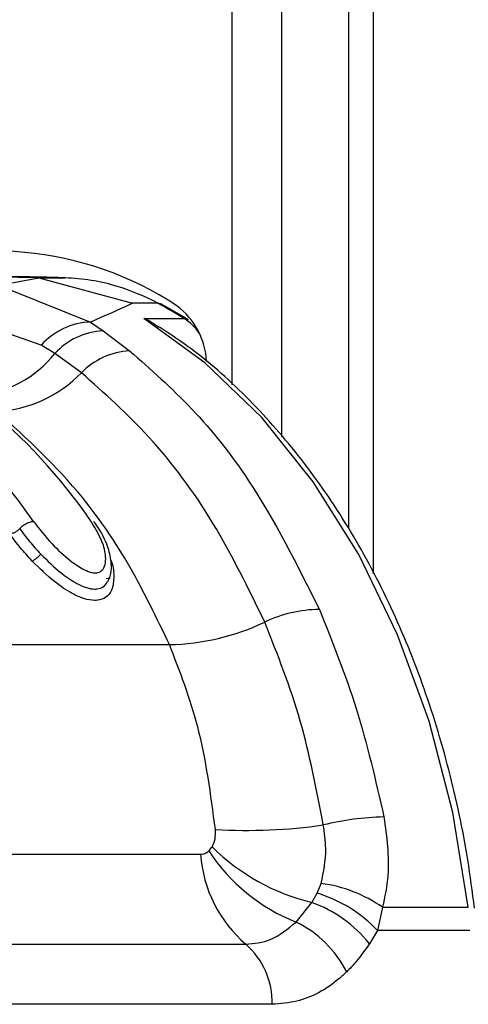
# Model space of a CAD drawing. Header units: millimetres. Extents: x 20 to 22981, y 40 to 19992.
# Tile 26 of 158: x 6688 to 6714, y 5872 to 5928. Entities that reach past the tile are written whole.
import ezdxf

# ---------------------------------------------------------------- set-up
doc = ezdxf.new("R2010")
doc.units = ezdxf.units.MM
doc.header["$LTSCALE"] = 2

msp = doc.modelspace()

# ---------------------------------------------------------------- linework, layer by layer
at = {"color": 8, "linetype": 'Continuous', "lineweight": 25}
for p, q in [((6700.184, 5907.269), (6700.184, 6410.022)), ((6702.975, 6410.022), (6702.975, 5904.336)), ((6708.138, 6410.022), (6708.138, 5896.619))]:
    msp.add_line(p, q, dxfattribs=at)
at = {"color": 7, "linetype": 'Continuous', "lineweight": 25}
for p, q in [((6706.754, 6410.022), (6706.754, 5899.184)), ((6689.28, 5913.313), (6685.944, 5913.367)), ((6686.25, 5912.76), (6689.28, 5913.313)), ((6689.28, 5913.313), (6694.566, 5911.88)), ((6689.28, 5913.313), (6690.756, 5913.313)), ((6687.753, 5912.599), (6692.189, 5910.819)), ((6695.98, 5911.88), (6694.566, 5911.88)), ((6697.706, 5910.96), (6696.202, 5911.826)), ((6689.409, 5909.515), (6685.37, 5910.932)), ((6692.189, 5910.819), (6692.901, 5910.323)), ((6695.2, 5911.026), (6697.463, 5911.026)), ((6692.901, 5910.323), (6694.389, 5909.2)), ((6690.173, 5909.041), (6689.409, 5909.515)), ((6691.674, 5907.955), (6690.173, 5909.041)), ((6693.297, 5896.376), (6693.067, 5896.337)), ((6657.399, 5892.624), (6696.644, 5892.624)), ((6672.128, 5880.806), (6698.401, 5880.806)), ((6704.98, 5878.611), (6705.203, 5879.156)), ((6704.675, 5878.085), (6704.98, 5878.611)), ((6703.792, 5876.976), (6704.675, 5878.085)), ((6708.669, 5877.813), (6708.38, 5876.51)), ((6708.669, 5877.813), (6713.508, 5877.813)), ((6708.38, 5876.51), (6707.93, 5875.754)), ((6713.6, 5876.51), (6708.38, 5876.51)), ((6674.681, 5875.726), (6700.954, 5875.726)), ((6702.446, 5872.339), (6676.173, 5872.339))]:
    msp.add_line(p, q, dxfattribs=at)
at = {"color": 7, "linetype": 'Continuous', "lineweight": 25, "flags": 128}
for points in [[(6695.98, 5911.88), (6696.113, 5911.862), (6696.202, 5911.826)], [(6713.508, 5877.813), (6712.631, 5883.154), (6711.295, 5888.301), (6709.518, 5893.174), (6707.328, 5897.699), (6704.76, 5901.806), (6701.852, 5905.432), (6698.649, 5908.521), (6695.2, 5911.026)]]:
    msp.add_lwpolyline(points, dxfattribs=at)
at = {"color": 8, "linetype": 'Continuous', "lineweight": 25, "flags": 128}
msp.add_lwpolyline([(6697.463, 5911.026), (6697.595, 5911.008), (6697.706, 5910.96)], dxfattribs=at)
at = {"color": 7, "linetype": 'Continuous', "lineweight": 25}
for centre, radius, start, end in [((6686.75, 5896.072), 18.755, 56.6183, 112.9153), ((6683.249, 5888.068), 27.002, 58.2366, 61.8676), ((6694.526, 5908.361), 4.223, 3.247, 52.9685), ((6692.329, 5906.904), 3.917, 92.0503, 138.1975), ((6693.099, 5906.358), 3.97, 92.8636, 137.4809), ((6694.646, 5905.055), 4.153, 93.5527, 135.7091), ((6685.042, 5913.181), 6.593, 276.3792, 321.1019), ((6686.47, 5912.993), 7.243, 273.6931, 315.9259), ((6665.035, 5880.709), 33.097, 34.7562, 50.4838), ((6661.214, 5880.238), 33.832, 34.8627, 47.9247), ((6688.084, 5898.815), 1.692, 299.0268, 320.0719), ((6705.192, 5887.176), 7.434, 90.689, 115.2493), ((6696.409, 5905.582), 12.96, 271.0367, 295.6578), ((6701.049, 5912.479), 30.33, 266.5703, 278.1046), ((6709.102, 5867.09), 15.82, 91.2746, 103.8139), ((6705.748, 5881.316), 7.365, 183.9756, 229.3887), ((6707.703, 5886.83), 10.602, 213.4518, 248.3528), ((6707.514, 5889.801), 12.056, 225.3798, 256.3772), ((6704.123, 5871.224), 8.006, 55.4016, 82.2491), ((6702.614, 5870.978), 7.991, 43.816, 72.7804), ((6702.173, 5871.152), 7.37, 38.6379, 70.1601), ((6701.016, 5871.288), 6.329, 27.1546, 63.9841), ((6698.061, 5872.429), 4.385, 358.8134, 48.7301)]:
    msp.add_arc(centre, radius, start, end, dxfattribs=at)
at = {"color": 8, "linetype": 'Continuous', "lineweight": 25}
msp.add_arc((6695.812, 5908.449), 3.06, 34.6523, 57.3572, dxfattribs=at)
at = {"color": 7, "linetype": 'Continuous', "lineweight": 25}
for points, knots in [([(6690.756, 5913.313), (6690.205, 5913.329), (6689.374, 5913.352), (6688.262, 5913.365), (6687.7, 5913.367), (6687.419, 5913.367)], [0, 0, 0, 0, 0.495025, 0.747513, 1, 1, 1, 1]), ([(6695.98, 5911.88), (6695.98, 5911.88), (6695.236, 5912.278), (6693.993, 5912.789), (6692.234, 5913.211), (6691.248, 5913.279), (6690.756, 5913.313)], [0, 0, 0, 0, 0.0000159, 0.4466599, 0.723309, 1, 1, 1, 1]), ([(6694.566, 5911.88), (6694.529, 5911.862), (6693.802, 5911.515), (6692.974, 5911.158), (6692.189, 5910.819)], [0, 0, 0, 0, 0.0503496, 1, 1, 1, 1]), ([(6695.2, 5911.026), (6695.206, 5911.024), (6695.515, 5910.902), (6695.795, 5910.71), (6696.069, 5910.522)], [0, 0, 0, 0, 0.018235, 1, 1, 1, 1]), ([(6713.862, 5877.756), (6713.741, 5878.672), (6713.39, 5881.321), (6712.471, 5885.605), (6710.976, 5890.479), (6709.068, 5895.07), (6706.78, 5899.311), (6704.143, 5903.146), (6701.187, 5906.495), (6698.47, 5908.952), (6696.698, 5910.122), (6696.076, 5910.533)], [0, 0, 0, 0, 0.065369, 0.189197, 0.313117, 0.437082, 0.561088, 0.685113, 0.809103, 0.932979, 1, 1, 1, 1]), ([(6694.389, 5909.2), (6695.584, 5908.148), (6697.997, 5906.024), (6701.765, 5901.295), (6703.848, 5897.123), (6705.103, 5894.61)], [0, 0, 0, 0, 0.2806393, 0.5667294, 1, 1, 1, 1]), ([(6702.021, 5893.9), (6701.096, 5895.797), (6699.22, 5899.644), (6695.689, 5904.387), (6692.972, 5906.802), (6691.674, 5907.955)], [0, 0, 0, 0, 0.336897, 0.683326, 1, 1, 1, 1]), ([(6696.644, 5892.624), (6695.933, 5894.103), (6694.497, 5897.088), (6691.345, 5901.726), (6688.598, 5904.243), (6686.937, 5905.765)], [0, 0, 0, 0, 0.279346, 0.564006, 1, 1, 1, 1]), ([(6688.194, 5899.165), (6688.228, 5899.202), (6688.322, 5899.3), (6688.519, 5899.44), (6688.764, 5899.554), (6688.904, 5899.569), (6688.974, 5899.577)], [0, 0, 0, 0, 0.161092, 0.440728, 0.720364, 1, 1, 1, 1]), ([(6688.194, 5899.165), (6688.37, 5898.925), (6688.722, 5898.446), (6689.161, 5897.968), (6689.381, 5897.729)], [0, 0, 0, 0, 0.500117, 1, 1, 1, 1]), ([(6688.974, 5899.577), (6689.305, 5899.149), (6689.894, 5898.385), (6690.889, 5897.46), (6691.645, 5896.932), (6692.148, 5896.704), (6692.5, 5896.651), (6692.772, 5896.73), (6692.978, 5896.967), (6693.085, 5897.462), (6692.95, 5898.361), (6692.497, 5899.123), (6692.227, 5899.577)], [0, 0, 0, 0, 0.181496, 0.323762, 0.408831, 0.462283, 0.504169, 0.545965, 0.600528, 0.677267, 0.807828, 1, 1, 1, 1]), ([(6693.162, 5896.18), (6693.214, 5896.282), (6693.357, 5896.564), (6693.395, 5897.172), (6693.23, 5898.087), (6692.831, 5898.957), (6692.454, 5899.465), (6692.372, 5899.575)], [0, 0, 0, 0, 0.0940545, 0.2598375, 0.5223347, 0.8960831, 1, 1, 1, 1]), ([(6688.905, 5897.336), (6688.67, 5897.592), (6688.2, 5898.103), (6687.824, 5898.615), (6687.636, 5898.872)], [0, 0, 0, 0, 0.500182, 1, 1, 1, 1]), ([(6689.381, 5897.729), (6689.754, 5897.362), (6690.38, 5896.745), (6691.297, 5896.115), (6691.96, 5895.818), (6692.341, 5895.751), (6692.671, 5895.769), (6692.965, 5895.867), (6693.093, 5896.076), (6693.158, 5896.181)], [0, 0, 0, 0, 0.291237, 0.489432, 0.611355, 0.727822, 0.757058, 0.878406, 1, 1, 1, 1]), ([(6705.103, 5894.61), (6705.84, 5892.778), (6707.33, 5889.075), (6708.273, 5884.977), (6708.75, 5882.906)], [0, 0, 0, 0, 0.494606, 1, 1, 1, 1]), ([(6705.325, 5882.452), (6704.945, 5884.437), (6704.174, 5888.46), (6702.745, 5892.071), (6702.021, 5893.9)], [0, 0, 0, 0, 0.493295, 1, 1, 1, 1]), ([(6699.235, 5882.203), (6698.978, 5884.169), (6698.499, 5887.842), (6697.233, 5891.106), (6696.644, 5892.624)], [0, 0, 0, 0, 0.5349, 1, 1, 1, 1]), ([(6705.203, 5879.156), (6705.337, 5879.799), (6705.558, 5880.86), (6705.391, 5882.003), (6705.325, 5882.452)], [0, 0, 0, 0, 0.606712, 1, 1, 1, 1]), ([(6708.75, 5882.906), (6708.899, 5881.786), (6709.133, 5880.026), (6708.792, 5878.404), (6708.669, 5877.813)], [0, 0, 0, 0, 0.636154, 1, 1, 1, 1]), ([(6699.046, 5881.221), (6699.063, 5881.249), (6699.158, 5881.412), (6699.252, 5881.743), (6699.24, 5882.066), (6699.235, 5882.203)], [0, 0, 0, 0, 0.109504, 0.621551, 1, 1, 1, 1]), ([(6698.401, 5880.806), (6698.46, 5880.811), (6698.606, 5880.822), (6698.758, 5880.898), (6698.842, 5880.972), (6698.857, 5880.986)], [0, 0, 0, 0, 0.3618647, 0.8825261, 1, 1, 1, 1]), ([(6698.857, 5880.986), (6698.863, 5880.991), (6698.933, 5881.058), (6698.992, 5881.142), (6699.046, 5881.221)], [0, 0, 0, 0, 0.07521, 1, 1, 1, 1]), ([(6700.954, 5875.726), (6701.425, 5875.773), (6702.446, 5875.875), (6703.321, 5876.59), (6703.792, 5876.976)], [0, 0, 0, 0, 0.461514, 1, 1, 1, 1]), ([(6707.93, 5875.754), (6707.688, 5875.407), (6707.289, 5874.834), (6706.829, 5874.362), (6706.648, 5874.176)], [0, 0, 0, 0, 0.606999, 1, 1, 1, 1]), ([(6706.648, 5874.176), (6706.498, 5874.037), (6705.65, 5873.251), (6704.225, 5872.479), (6702.911, 5872.375), (6702.446, 5872.339)], [0, 0, 0, 0, 0.121493, 0.688487, 1, 1, 1, 1])]:
    msp.add_open_spline(points, degree=3, knots=knots, dxfattribs=at)
msp.add_open_spline([(6688.194, 5899.165), (6688.154, 5899.125), (6688.075, 5899.045), (6687.924, 5898.95), (6687.769, 5898.884), (6687.681, 5898.876), (6687.636, 5898.872)], degree=3, dxfattribs=at)
at = {"color": 8, "linetype": 'Continuous', "lineweight": 25}
msp.add_open_spline([(6693.306, 5897.438), (6693.309, 5897.431), (6693.479, 5897.107), (6693.524, 5896.487), (6693.46, 5895.735), (6693.097, 5895.27), (6692.714, 5895.132), (6692.298, 5895.11), (6691.828, 5895.191), (6691.041, 5895.541), (6690.005, 5896.249), (6689.31, 5896.936), (6688.905, 5897.336)], degree=3, knots=[0, 0, 0, 0, 0.00313, 0.147219, 0.29236, 0.396462, 0.485579, 0.507363, 0.593614, 0.680418, 0.813552, 1, 1, 1, 1], dxfattribs=at)

doc.saveas('drawing.dxf')
